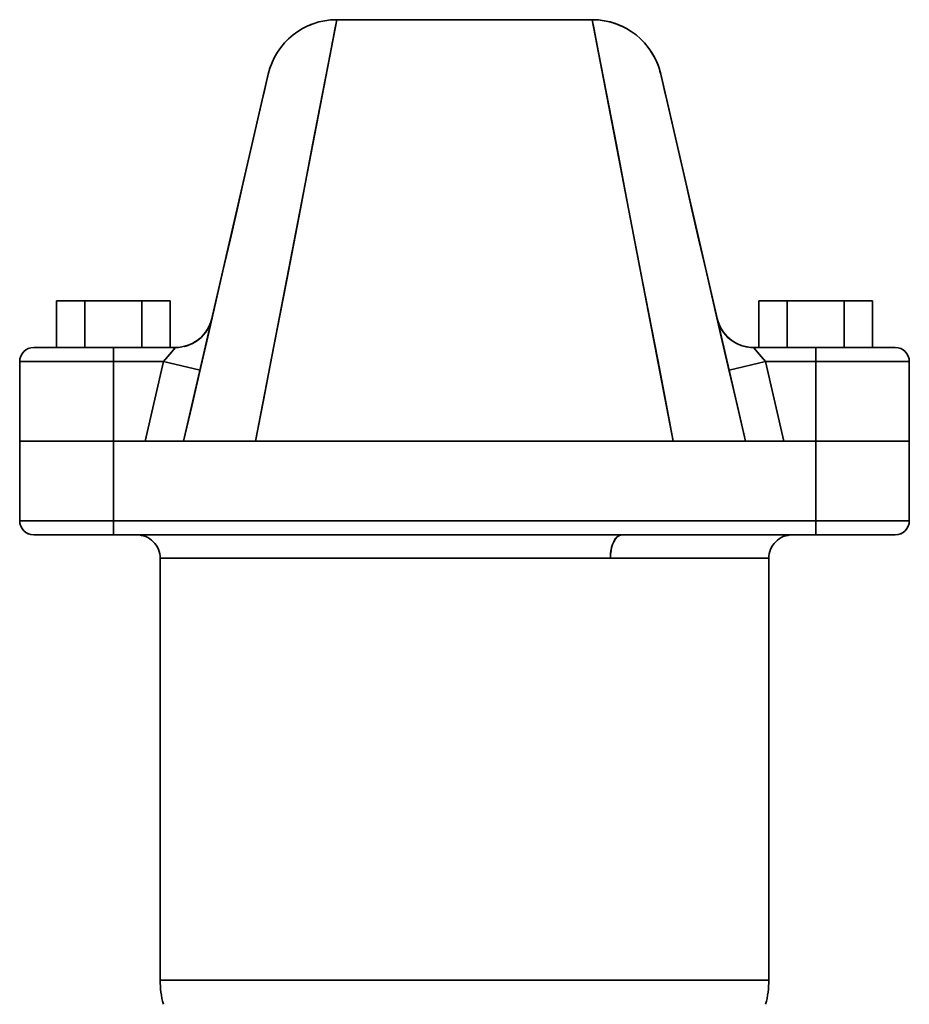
# Model space of a CAD drawing. Header units: inches. Extents: x 4039 to 5286, y 462 to 1855.
# Tile 19 of 26: x 4545 to 4735, y 1632 to 1842. Entities that reach past the tile are written whole.
import ezdxf

# ---------------------------------------------------------------- set-up
doc = ezdxf.new("R2010")
doc.units = ezdxf.units.IN
doc.header["$MEASUREMENT"] = 0

msp = doc.modelspace()

# ---------------------------------------------------------------- linework, layer by layer
at = {"color": 7, "lineweight": 35}
for p, q in [((4595.36, 1752.06), (4612.68, 1842.06)), ((4667.26, 1842.06), (4612.68, 1842.06)), ((4667.26, 1842.06), (4612.68, 1842.06)), ((4667.26, 1842.06), (4684.57, 1752.06)), ((4598.06, 1830.43), (4579.97, 1752.06)), ((4693.92, 1778.26), (4681.88, 1830.43)), ((4699.97, 1752.06), (4681.88, 1830.43)), ((4544.97, 1769.06), (4564.97, 1769.06)), ((4564.97, 1769.06), (4544.97, 1769.06)), ((4714.97, 1769.06), (4734.97, 1769.06)), ((4734.97, 1769.06), (4714.97, 1769.06)), ((4544.97, 1752.06), (4564.97, 1752.06)), ((4564.97, 1752.06), (4544.97, 1752.06)), ((4699.97, 1752.06), (4579.97, 1752.06)), ((4579.97, 1752.06), (4699.97, 1752.06)), ((4588.18, 1752.06), (4691.76, 1752.06)), ((4595.36, 1752.06), (4684.57, 1752.06)), ((4684.57, 1752.06), (4595.36, 1752.06)), ((4714.97, 1752.06), (4734.97, 1752.06)), ((4734.97, 1752.06), (4714.97, 1752.06)), ((4544.97, 1735.06), (4564.97, 1735.06)), ((4544.97, 1735.06), (4564.97, 1735.06)), ((4564.97, 1735.06), (4714.97, 1735.06)), ((4714.97, 1735.06), (4564.97, 1735.06)), ((4714.97, 1735.06), (4734.97, 1735.06)), ((4734.97, 1735.06), (4714.97, 1735.06)), ((4714.97, 1732.06), (4564.97, 1732.06)), ((4564.97, 1732.06), (4714.97, 1732.06)), ((4673.53, 1732.06), (4569.97, 1732.06)), ((4709.97, 1732.06), (4673.53, 1732.06)), ((4574.97, 1727.06), (4574.97, 1637.01)), ((4574.97, 1727.06), (4671.13, 1727.06)), ((4574.97, 1727.06), (4574.97, 1637.01)), ((4671.13, 1727.06), (4574.97, 1727.06)), ((4671.13, 1727.06), (4704.97, 1727.06)), ((4704.97, 1727.06), (4671.13, 1727.06)), ((4704.97, 1637.01), (4704.97, 1727.06)), ((4704.97, 1727.06), (4704.97, 1637.01)), ((4574.97, 1637.01), (4704.97, 1637.01)), ((4704.97, 1637.01), (4574.97, 1637.01))]:
    msp.add_line(p, q, dxfattribs=at)
at = {"color": 7, "lineweight": 35, "ltscale": 0.044953}
for p, q in [((4612.68, 1842.06), (4612.34, 1840.29)), ((4667.6, 1840.29), (4667.26, 1842.06))]:
    msp.add_line(p, q, dxfattribs=at)
at = {"color": 7, "lineweight": 35, "ltscale": 0.000188}
msp.add_line((4612.68, 1842.06), (4612.67, 1842.06), dxfattribs=at)
at = {"color": 7, "lineweight": 35, "ltscale": 0.000177}
msp.add_line((4667.27, 1842.06), (4667.26, 1842.06), dxfattribs=at)
at = {"color": 7, "lineweight": 35, "ltscale": 0.000185}
msp.add_line((4667.27, 1842.06), (4667.26, 1842.06), dxfattribs=at)
at = {"color": 7, "lineweight": 35, "ltscale": 0.132806}
for p, q in [((4612.34, 1840.29), (4611.34, 1835.07)), ((4668.6, 1835.07), (4667.6, 1840.29))]:
    msp.add_line(p, q, dxfattribs=at)
at = {"color": 7, "lineweight": 35, "ltscale": 0.001856}
msp.add_line((4676.64, 1838.76), (4676.58, 1838.81), dxfattribs=at)
at = {"color": 7, "lineweight": 35, "ltscale": 0.001931}
msp.add_line((4676.64, 1838.76), (4676.58, 1838.81), dxfattribs=at)
at = {"color": 7, "lineweight": 35, "ltscale": 0.214706}
msp.add_line((4611.34, 1835.07), (4609.71, 1826.64), dxfattribs=at)
at = {"color": 7, "lineweight": 35, "ltscale": 0.214709}
msp.add_line((4670.23, 1826.64), (4668.6, 1835.07), dxfattribs=at)
at = {"color": 7, "lineweight": 35, "ltscale": 0.029942}
for p, q in [((4597.97, 1830.04), (4597.7, 1828.87)), ((4682.23, 1828.87), (4681.97, 1830.04))]:
    msp.add_line(p, q, dxfattribs=at)
at = {"color": 7, "lineweight": 35, "ltscale": 0.010019}
for p, q in [((4598.06, 1830.43), (4597.97, 1830.04)), ((4681.97, 1830.04), (4681.88, 1830.43))]:
    msp.add_line(p, q, dxfattribs=at)
at = {"color": 7, "lineweight": 35, "ltscale": 0.068463}
for p, q in [((4597.26, 1826.94), (4596.64, 1824.28)), ((4683.3, 1824.28), (4682.68, 1826.94))]:
    msp.add_line(p, q, dxfattribs=at)
at = {"color": 7, "lineweight": 35, "ltscale": 0.049505}
for p, q in [((4597.7, 1828.87), (4597.26, 1826.94)), ((4682.68, 1826.94), (4682.23, 1828.87))]:
    msp.add_line(p, q, dxfattribs=at)
at = {"color": 7, "lineweight": 35, "ltscale": 0.287284}
msp.add_line((4609.71, 1826.64), (4607.54, 1815.36), dxfattribs=at)
at = {"color": 7, "lineweight": 35, "ltscale": 0.287281}
msp.add_line((4672.4, 1815.36), (4670.23, 1826.64), dxfattribs=at)
at = {"color": 7, "lineweight": 35, "ltscale": 0.08661}
for p, q in [((4596.64, 1824.28), (4595.86, 1820.9)), ((4684.08, 1820.9), (4683.3, 1824.28))]:
    msp.add_line(p, q, dxfattribs=at)
at = {"color": 7, "lineweight": 35, "ltscale": 0.103749}
msp.add_line((4595.86, 1820.9), (4594.93, 1816.86), dxfattribs=at)
at = {"color": 7, "lineweight": 35, "ltscale": 0.103752}
msp.add_line((4685.01, 1816.86), (4684.08, 1820.9), dxfattribs=at)
at = {"color": 7, "lineweight": 35, "ltscale": 0.119709}
msp.add_line((4594.93, 1816.86), (4593.85, 1812.19), dxfattribs=at)
at = {"color": 7, "lineweight": 35, "ltscale": 0.119706}
msp.add_line((4686.09, 1812.19), (4685.01, 1816.86), dxfattribs=at)
at = {"color": 7, "lineweight": 35, "ltscale": 0.347906}
msp.add_line((4607.54, 1815.36), (4604.91, 1801.69), dxfattribs=at)
at = {"color": 7, "lineweight": 35, "ltscale": 0.34791}
msp.add_line((4675.03, 1801.69), (4672.4, 1815.36), dxfattribs=at)
at = {"color": 7, "lineweight": 35, "ltscale": 0.134333}
msp.add_line((4593.85, 1812.19), (4592.64, 1806.96), dxfattribs=at)
at = {"color": 7, "lineweight": 35, "ltscale": 0.134336}
msp.add_line((4687.3, 1806.96), (4686.09, 1812.19), dxfattribs=at)
at = {"color": 7, "lineweight": 35, "ltscale": 0.1475}
for p, q in [((4592.64, 1806.96), (4591.32, 1801.21)), ((4688.62, 1801.21), (4687.3, 1806.96))]:
    msp.add_line(p, q, dxfattribs=at)
at = {"color": 7, "lineweight": 35, "ltscale": 0.39469}
msp.add_line((4604.91, 1801.69), (4601.93, 1786.19), dxfattribs=at)
at = {"color": 7, "lineweight": 35, "ltscale": 0.394687}
msp.add_line((4678.01, 1786.19), (4675.03, 1801.69), dxfattribs=at)
at = {"color": 7, "lineweight": 35, "ltscale": 0.159092}
for p, q in [((4591.32, 1801.21), (4589.89, 1795.01)), ((4690.05, 1795.01), (4688.62, 1801.21))]:
    msp.add_line(p, q, dxfattribs=at)
at = {"color": 7, "lineweight": 35, "ltscale": 0.169036}
for p, q in [((4589.89, 1795.01), (4588.36, 1788.42)), ((4691.57, 1788.42), (4690.05, 1795.01))]:
    msp.add_line(p, q, dxfattribs=at)
at = {"color": 7, "lineweight": 35, "ltscale": 0.17727}
for p, q in [((4588.36, 1788.42), (4586.77, 1781.51)), ((4693.17, 1781.51), (4691.57, 1788.42))]:
    msp.add_line(p, q, dxfattribs=at)
at = {"color": 7, "lineweight": 35, "ltscale": 0.426442}
msp.add_line((4601.93, 1786.19), (4598.71, 1769.44), dxfattribs=at)
at = {"color": 7, "lineweight": 35, "ltscale": 0.426445}
msp.add_line((4681.23, 1769.44), (4678.01, 1786.19), dxfattribs=at)
at = {"color": 7, "lineweight": 35, "ltscale": 0.151553}
for p, q in [((4552.85, 1782.06), (4558.91, 1782.06)), ((4558.91, 1782.06), (4552.85, 1782.06)), ((4571.03, 1782.06), (4577.09, 1782.06)), ((4577.09, 1782.06), (4571.03, 1782.06)), ((4702.85, 1782.06), (4708.91, 1782.06)), ((4708.91, 1782.06), (4702.85, 1782.06)), ((4721.03, 1782.06), (4727.09, 1782.06)), ((4727.09, 1782.06), (4721.03, 1782.06)), ((4721.03, 1772.06), (4727.09, 1772.06)), ((4721.03, 1772.06), (4727.09, 1772.06))]:
    msp.add_line(p, q, dxfattribs=at)
at = {"color": 7, "lineweight": 35, "ltscale": 0.25}
for p, q in [((4552.85, 1782.06), (4552.85, 1772.06)), ((4552.85, 1772.06), (4552.85, 1782.06)), ((4558.91, 1772.06), (4558.91, 1782.06)), ((4558.91, 1782.06), (4558.91, 1772.06)), ((4571.03, 1772.06), (4571.03, 1782.06)), ((4571.03, 1782.06), (4571.03, 1772.06)), ((4577.09, 1772.06), (4577.09, 1782.06)), ((4577.09, 1782.06), (4577.09, 1772.06)), ((4577.09, 1772.06), (4577.09, 1782.06)), ((4577.09, 1782.06), (4577.09, 1772.06)), ((4702.85, 1782.06), (4702.85, 1772.06)), ((4702.85, 1772.06), (4702.85, 1782.06)), ((4708.91, 1772.06), (4708.91, 1782.06)), ((4708.91, 1782.06), (4708.91, 1772.06)), ((4721.03, 1772.06), (4721.03, 1782.06)), ((4721.03, 1782.06), (4721.03, 1772.06)), ((4727.09, 1772.06), (4727.09, 1782.06)), ((4727.09, 1782.06), (4727.09, 1772.06)), ((4727.09, 1772.06), (4727.09, 1782.06)), ((4727.09, 1782.06), (4727.09, 1772.06))]:
    msp.add_line(p, q, dxfattribs=at)
at = {"color": 7, "lineweight": 35, "ltscale": 0.30311}
for p, q in [((4558.91, 1782.06), (4571.03, 1782.06)), ((4571.03, 1782.06), (4558.91, 1782.06)), ((4708.91, 1782.06), (4721.03, 1782.06)), ((4721.03, 1782.06), (4708.91, 1782.06))]:
    msp.add_line(p, q, dxfattribs=at)
at = {"color": 7, "lineweight": 35, "ltscale": 0.183741}
msp.add_line((4586.77, 1781.51), (4585.12, 1774.35), dxfattribs=at)
at = {"color": 7, "lineweight": 35, "ltscale": 0.183737}
msp.add_line((4694.82, 1774.35), (4693.17, 1781.51), dxfattribs=at)
at = {"color": 7, "lineweight": 35, "ltscale": 0.002453}
msp.add_line((4586.02, 1778.26), (4586, 1778.16), dxfattribs=at)
at = {"color": 7, "lineweight": 35, "ltscale": 0.282231}
msp.add_line((4696.46, 1767.26), (4693.92, 1778.26), dxfattribs=at)
at = {"color": 7, "lineweight": 35, "ltscale": 0.188407}
for p, q in [((4585.12, 1774.35), (4583.42, 1767)), ((4696.52, 1767), (4694.82, 1774.35))]:
    msp.add_line(p, q, dxfattribs=at)
at = {"color": 7, "lineweight": 35, "ltscale": 0.057425}
msp.add_line((4550.27, 1772.06), (4547.97, 1772.06), dxfattribs=at)
at = {"color": 7, "lineweight": 35, "ltscale": 0.007179}
msp.add_line((4547.97, 1772.06), (4548.26, 1772.06), dxfattribs=at)
at = {"color": 7, "lineweight": 35, "ltscale": 0.017659}
msp.add_line((4548.26, 1772.06), (4548.96, 1772.06), dxfattribs=at)
at = {"color": 7, "lineweight": 35, "ltscale": 0.022906}
msp.add_line((4548.96, 1772.06), (4549.88, 1772.06), dxfattribs=at)
at = {"color": 7, "lineweight": 35, "ltscale": 0.023869}
msp.add_line((4549.88, 1772.06), (4550.83, 1772.06), dxfattribs=at)
at = {"color": 7, "lineweight": 35, "ltscale": 0.020963}
msp.add_line((4551.1, 1772.06), (4550.27, 1772.06), dxfattribs=at)
at = {"color": 7, "lineweight": 35, "ltscale": 0.052866}
msp.add_line((4550.83, 1772.06), (4552.95, 1772.06), dxfattribs=at)
at = {"color": 7, "lineweight": 35, "ltscale": 0.014325}
msp.add_line((4551.68, 1772.06), (4551.1, 1772.06), dxfattribs=at)
at = {"color": 7, "lineweight": 35, "ltscale": 0.332288}
msp.add_line((4564.97, 1772.06), (4551.68, 1772.06), dxfattribs=at)
at = {"color": 7, "lineweight": 35, "ltscale": 0.064485}
msp.add_line((4552.95, 1772.06), (4555.53, 1772.06), dxfattribs=at)
at = {"color": 7, "lineweight": 35, "ltscale": 0.040388}
for p, q in [((4555.53, 1772.06), (4557.14, 1772.06)), ((4722.8, 1772.06), (4724.41, 1772.06))]:
    msp.add_line(p, q, dxfattribs=at)
at = {"color": 7, "lineweight": 35, "ltscale": 0.052538}
msp.add_line((4557.14, 1772.06), (4559.25, 1772.06), dxfattribs=at)
at = {"color": 7, "lineweight": 35, "ltscale": 0.065359}
msp.add_line((4559.25, 1772.06), (4561.86, 1772.06), dxfattribs=at)
at = {"color": 7, "lineweight": 35, "ltscale": 0.07775}
msp.add_line((4561.86, 1772.06), (4564.97, 1772.06), dxfattribs=at)
at = {"color": 7, "lineweight": 35, "ltscale": 0.075}
for p, q in [((4564.97, 1769.06), (4564.97, 1772.06)), ((4564.97, 1772.06), (4564.97, 1769.06)), ((4714.97, 1772.06), (4714.97, 1769.06)), ((4714.97, 1769.06), (4714.97, 1772.06)), ((4564.97, 1735.06), (4564.97, 1732.06)), ((4714.97, 1732.06), (4714.97, 1735.06)), ((4714.97, 1735.06), (4714.97, 1732.06))]:
    msp.add_line(p, q, dxfattribs=at)
at = {"color": 7, "lineweight": 35, "ltscale": 0.331346}
for p, q in [((4564.97, 1772.06), (4578.22, 1772.06)), ((4564.97, 1772.06), (4578.22, 1772.06)), ((4714.97, 1772.06), (4701.72, 1772.06)), ((4701.72, 1772.06), (4714.97, 1772.06))]:
    msp.add_line(p, q, dxfattribs=at)
at = {"color": 7, "lineweight": 35, "ltscale": 0.098269}
msp.add_line((4575.68, 1769.06), (4578.22, 1772.06), dxfattribs=at)
at = {"color": 7, "lineweight": 35, "ltscale": 0.018114}
for p, q in [((4576.17, 1769.63), (4576.64, 1770.18)), ((4703.3, 1770.18), (4703.77, 1769.63))]:
    msp.add_line(p, q, dxfattribs=at)
at = {"color": 7, "lineweight": 35, "ltscale": 0.03181}
for p, q in [((4576.64, 1770.18), (4577.46, 1771.15)), ((4702.48, 1771.15), (4703.3, 1770.18))]:
    msp.add_line(p, q, dxfattribs=at)
at = {"color": 7, "lineweight": 35, "ltscale": 0.021791}
for p, q in [((4577.46, 1771.15), (4578.02, 1771.82)), ((4701.92, 1771.82), (4702.48, 1771.15))]:
    msp.add_line(p, q, dxfattribs=at)
at = {"color": 7, "lineweight": 35, "ltscale": 0.007808}
for p, q in [((4578.02, 1771.82), (4578.22, 1772.06)), ((4701.72, 1772.06), (4701.92, 1771.82))]:
    msp.add_line(p, q, dxfattribs=at)
at = {"color": 7, "lineweight": 35, "ltscale": 0.098264}
msp.add_line((4701.72, 1772.06), (4704.26, 1769.06), dxfattribs=at)
at = {"color": 7, "lineweight": 35, "ltscale": 0.1875}
msp.add_line((4722.47, 1772.06), (4714.97, 1772.06), dxfattribs=at)
at = {"color": 7, "lineweight": 35, "ltscale": 0.213339}
msp.add_line((4723.5, 1772.06), (4714.97, 1772.06), dxfattribs=at)
at = {"color": 7, "lineweight": 35, "ltscale": 0.077783}
msp.add_line((4714.97, 1772.06), (4718.08, 1772.06), dxfattribs=at)
at = {"color": 7, "lineweight": 35, "ltscale": 0.151555}
msp.add_line((4714.97, 1772.06), (4721.03, 1772.06), dxfattribs=at)
msp.add_line((4714.97, 1772.06), (4721.03, 1772.06), dxfattribs=at)
at = {"color": 7, "lineweight": 35, "ltscale": 0.065381}
msp.add_line((4718.08, 1772.06), (4720.7, 1772.06), dxfattribs=at)
at = {"color": 7, "lineweight": 35, "ltscale": 0.052548}
msp.add_line((4720.7, 1772.06), (4722.8, 1772.06), dxfattribs=at)
at = {"color": 7, "lineweight": 35, "ltscale": 0.032599}
msp.add_line((4724.81, 1772.06), (4723.5, 1772.06), dxfattribs=at)
at = {"color": 7, "lineweight": 35, "ltscale": 0.06442}
msp.add_line((4724.41, 1772.06), (4726.99, 1772.06), dxfattribs=at)
at = {"color": 7, "lineweight": 35, "ltscale": 0.019041}
msp.add_line((4725.57, 1772.06), (4724.81, 1772.06), dxfattribs=at)
at = {"color": 7, "lineweight": 35, "ltscale": 0.16002}
msp.add_line((4731.97, 1772.06), (4725.57, 1772.06), dxfattribs=at)
at = {"color": 7, "lineweight": 35, "ltscale": 0.052908}
msp.add_line((4726.99, 1772.06), (4729.11, 1772.06), dxfattribs=at)
at = {"color": 7, "lineweight": 35, "ltscale": 0.02386}
msp.add_line((4729.11, 1772.06), (4730.06, 1772.06), dxfattribs=at)
at = {"color": 7, "lineweight": 35, "ltscale": 0.022893}
msp.add_line((4730.06, 1772.06), (4730.98, 1772.06), dxfattribs=at)
at = {"color": 7, "lineweight": 35, "ltscale": 0.017647}
msp.add_line((4730.98, 1772.06), (4731.68, 1772.06), dxfattribs=at)
at = {"color": 7, "lineweight": 35, "ltscale": 0.007172}
msp.add_line((4731.68, 1772.06), (4731.97, 1772.06), dxfattribs=at)
at = {"color": 7, "lineweight": 35, "ltscale": 0.425}
for p, q in [((4544.97, 1769.06), (4544.97, 1752.06)), ((4544.97, 1752.06), (4544.97, 1769.06)), ((4564.97, 1752.06), (4564.97, 1769.06)), ((4564.97, 1769.06), (4564.97, 1752.06)), ((4714.97, 1752.06), (4714.97, 1769.06)), ((4714.97, 1752.06), (4714.97, 1769.06)), ((4734.97, 1752.06), (4734.97, 1769.06)), ((4734.97, 1769.06), (4734.97, 1752.06)), ((4734.97, 1752.06), (4734.97, 1769.06)), ((4544.97, 1735.06), (4544.97, 1752.06)), ((4544.97, 1752.06), (4544.97, 1735.06)), ((4564.97, 1735.06), (4564.97, 1752.06)), ((4564.97, 1752.06), (4564.97, 1735.06)), ((4714.97, 1735.06), (4714.97, 1752.06)), ((4714.97, 1735.06), (4714.97, 1752.06)), ((4734.97, 1735.06), (4734.97, 1752.06)), ((4734.97, 1752.06), (4734.97, 1735.06)), ((4734.97, 1735.06), (4734.97, 1752.06)), ((4564.97, 1732.06), (4547.97, 1732.06))]:
    msp.add_line(p, q, dxfattribs=at)
at = {"color": 7, "lineweight": 35, "ltscale": 0.267857}
for p, q in [((4564.97, 1769.06), (4575.68, 1769.06)), ((4575.68, 1769.06), (4564.97, 1769.06)), ((4704.26, 1769.06), (4714.97, 1769.06)), ((4714.97, 1769.06), (4704.26, 1769.06))]:
    msp.add_line(p, q, dxfattribs=at)
at = {"color": 7, "lineweight": 35, "ltscale": 0.436179}
for p, q in [((4571.76, 1752.06), (4575.68, 1769.06)), ((4571.76, 1752.06), (4575.68, 1769.06)), ((4704.26, 1769.06), (4708.18, 1752.06)), ((4704.26, 1769.06), (4708.18, 1752.06))]:
    msp.add_line(p, q, dxfattribs=at)
at = {"color": 7, "lineweight": 35, "ltscale": 0.01874}
for p, q in [((4575.68, 1769.06), (4576.17, 1769.63)), ((4703.77, 1769.63), (4704.26, 1769.06))]:
    msp.add_line(p, q, dxfattribs=at)
at = {"color": 7, "lineweight": 35, "ltscale": 0.199991}
msp.add_line((4583.48, 1767.26), (4575.68, 1769.06), dxfattribs=at)
at = {"color": 7, "lineweight": 35, "ltscale": 0.2}
for p, q in [((4575.68, 1769.06), (4583.48, 1767.26)), ((4704.26, 1769.06), (4696.46, 1767.26)), ((4696.46, 1767.26), (4704.26, 1769.06))]:
    msp.add_line(p, q, dxfattribs=at)
at = {"color": 7, "lineweight": 35, "ltscale": 0.220232}
for p, q in [((4598.71, 1769.44), (4597.04, 1760.79)), ((4682.9, 1760.79), (4681.23, 1769.44))]:
    msp.add_line(p, q, dxfattribs=at)
at = {"color": 7, "lineweight": 35, "ltscale": 0.191254}
for p, q in [((4583.42, 1767), (4581.7, 1759.55)), ((4698.24, 1759.55), (4696.52, 1767))]:
    msp.add_line(p, q, dxfattribs=at)
at = {"color": 7, "lineweight": 35, "ltscale": 0.390007}
msp.add_line((4696.46, 1767.26), (4699.97, 1752.06), dxfattribs=at)
at = {"color": 7, "lineweight": 35, "ltscale": 0.222243}
msp.add_line((4597.04, 1760.79), (4595.36, 1752.06), dxfattribs=at)
at = {"color": 7, "lineweight": 35, "ltscale": 0.222239}
msp.add_line((4684.57, 1752.06), (4682.9, 1760.79), dxfattribs=at)
at = {"color": 7, "lineweight": 35, "ltscale": 0.192266}
for p, q in [((4581.7, 1759.55), (4579.97, 1752.06)), ((4699.97, 1752.06), (4698.24, 1759.55))]:
    msp.add_line(p, q, dxfattribs=at)
at = {"color": 7, "lineweight": 35, "ltscale": 0.002408}
for p, q in [((4545.07, 1752.06), (4544.97, 1752.06)), ((4734.97, 1752.06), (4734.87, 1752.06))]:
    msp.add_line(p, q, dxfattribs=at)
at = {"color": 7, "lineweight": 35, "ltscale": 0.009607}
for p, q in [((4544.97, 1752.06), (4545.35, 1752.06)), ((4734.59, 1752.06), (4734.97, 1752.06))]:
    msp.add_line(p, q, dxfattribs=at)
at = {"color": 7, "lineweight": 35, "ltscale": 0.007199}
for p, q in [((4545.35, 1752.06), (4545.07, 1752.06)), ((4734.87, 1752.06), (4734.59, 1752.06))]:
    msp.add_line(p, q, dxfattribs=at)
at = {"color": 7, "lineweight": 35, "ltscale": 0.011923}
for p, q in [((4545.83, 1752.06), (4545.35, 1752.06)), ((4734.59, 1752.06), (4734.11, 1752.06))]:
    msp.add_line(p, q, dxfattribs=at)
at = {"color": 7, "lineweight": 35, "ltscale": 0.028453}
for p, q in [((4545.35, 1752.06), (4546.49, 1752.06)), ((4733.45, 1752.06), (4734.59, 1752.06))]:
    msp.add_line(p, q, dxfattribs=at)
at = {"color": 7, "lineweight": 35, "ltscale": 0.01653}
for p, q in [((4546.49, 1752.06), (4545.83, 1752.06)), ((4734.11, 1752.06), (4733.45, 1752.06))]:
    msp.add_line(p, q, dxfattribs=at)
at = {"color": 7, "lineweight": 35, "ltscale": 0.020979}
for p, q in [((4547.33, 1752.06), (4546.49, 1752.06)), ((4733.45, 1752.06), (4732.61, 1752.06))]:
    msp.add_line(p, q, dxfattribs=at)
at = {"color": 7, "lineweight": 35, "ltscale": 0.046205}
for p, q in [((4546.49, 1752.06), (4548.34, 1752.06)), ((4731.6, 1752.06), (4733.45, 1752.06))]:
    msp.add_line(p, q, dxfattribs=at)
at = {"color": 7, "lineweight": 35, "ltscale": 0.025226}
for p, q in [((4548.34, 1752.06), (4547.33, 1752.06)), ((4732.61, 1752.06), (4731.6, 1752.06))]:
    msp.add_line(p, q, dxfattribs=at)
at = {"color": 7, "lineweight": 35, "ltscale": 0.02923}
for p, q in [((4549.51, 1752.06), (4548.34, 1752.06)), ((4731.6, 1752.06), (4730.43, 1752.06))]:
    msp.add_line(p, q, dxfattribs=at)
at = {"color": 7, "lineweight": 35, "ltscale": 0.062181}
for p, q in [((4548.34, 1752.06), (4550.83, 1752.06)), ((4729.11, 1752.06), (4731.6, 1752.06))]:
    msp.add_line(p, q, dxfattribs=at)
at = {"color": 7, "lineweight": 35, "ltscale": 0.032951}
for p, q in [((4550.83, 1752.06), (4549.51, 1752.06)), ((4730.43, 1752.06), (4729.11, 1752.06))]:
    msp.add_line(p, q, dxfattribs=at)
at = {"color": 7, "lineweight": 35, "ltscale": 0.036357}
for p, q in [((4552.28, 1752.06), (4550.83, 1752.06)), ((4729.11, 1752.06), (4727.66, 1752.06))]:
    msp.add_line(p, q, dxfattribs=at)
at = {"color": 7, "lineweight": 35, "ltscale": 0.075769}
for p, q in [((4550.83, 1752.06), (4553.86, 1752.06)), ((4726.08, 1752.06), (4729.11, 1752.06))]:
    msp.add_line(p, q, dxfattribs=at)
at = {"color": 7, "lineweight": 35, "ltscale": 0.039412}
for p, q in [((4553.86, 1752.06), (4552.28, 1752.06)), ((4727.66, 1752.06), (4726.08, 1752.06))]:
    msp.add_line(p, q, dxfattribs=at)
at = {"color": 7, "lineweight": 35, "ltscale": 0.042087}
for p, q in [((4555.54, 1752.06), (4553.86, 1752.06)), ((4726.08, 1752.06), (4724.4, 1752.06))]:
    msp.add_line(p, q, dxfattribs=at)
at = {"color": 7, "lineweight": 35, "ltscale": 0.086443}
for p, q in [((4553.86, 1752.06), (4557.32, 1752.06)), ((4722.62, 1752.06), (4726.08, 1752.06))]:
    msp.add_line(p, q, dxfattribs=at)
at = {"color": 7, "lineweight": 35, "ltscale": 0.044356}
for p, q in [((4557.32, 1752.06), (4555.54, 1752.06)), ((4724.4, 1752.06), (4722.62, 1752.06))]:
    msp.add_line(p, q, dxfattribs=at)
at = {"color": 7, "lineweight": 35, "ltscale": 0.046199}
for p, q in [((4559.16, 1752.06), (4557.32, 1752.06)), ((4722.62, 1752.06), (4720.78, 1752.06))]:
    msp.add_line(p, q, dxfattribs=at)
at = {"color": 7, "lineweight": 35, "ltscale": 0.093797}
for p, q in [((4557.32, 1752.06), (4561.07, 1752.06)), ((4718.87, 1752.06), (4722.62, 1752.06))]:
    msp.add_line(p, q, dxfattribs=at)
at = {"color": 7, "lineweight": 35, "ltscale": 0.047598}
for p, q in [((4561.07, 1752.06), (4559.16, 1752.06)), ((4720.78, 1752.06), (4718.87, 1752.06))]:
    msp.add_line(p, q, dxfattribs=at)
at = {"color": 7, "lineweight": 35, "ltscale": 0.048537}
for p, q in [((4563.01, 1752.06), (4561.07, 1752.06)), ((4718.87, 1752.06), (4716.93, 1752.06))]:
    msp.add_line(p, q, dxfattribs=at)
at = {"color": 7, "lineweight": 35, "ltscale": 0.097545}
for p, q in [((4561.07, 1752.06), (4564.97, 1752.06)), ((4714.97, 1752.06), (4718.87, 1752.06))]:
    msp.add_line(p, q, dxfattribs=at)
at = {"color": 7, "lineweight": 35, "ltscale": 0.049008}
for p, q in [((4564.97, 1752.06), (4563.01, 1752.06)), ((4716.93, 1752.06), (4714.97, 1752.06))]:
    msp.add_line(p, q, dxfattribs=at)
at = {"color": 7, "lineweight": 35, "ltscale": 0.169739}
for p, q in [((4564.97, 1752.06), (4571.76, 1752.06)), ((4571.76, 1752.06), (4564.97, 1752.06)), ((4708.18, 1752.06), (4714.97, 1752.06)), ((4714.97, 1752.06), (4708.18, 1752.06))]:
    msp.add_line(p, q, dxfattribs=at)
at = {"color": 7, "lineweight": 35, "ltscale": 0.371098}
for p, q in [((4579.81, 1752.06), (4564.97, 1752.06)), ((4564.97, 1752.06), (4579.81, 1752.06)), ((4714.97, 1752.06), (4700.13, 1752.06)), ((4700.13, 1752.06), (4714.97, 1752.06))]:
    msp.add_line(p, q, dxfattribs=at)
at = {"color": 7, "lineweight": 35, "ltscale": 0.040045}
for p, q in [((4573.36, 1752.06), (4571.76, 1752.06)), ((4573.36, 1752.06), (4571.76, 1752.06)), ((4708.18, 1752.06), (4706.58, 1752.06)), ((4708.18, 1752.06), (4706.58, 1752.06))]:
    msp.add_line(p, q, dxfattribs=at)
at = {"color": 7, "lineweight": 35, "ltscale": 0.038506}
for p, q in [((4574.9, 1752.06), (4573.36, 1752.06)), ((4574.9, 1752.06), (4573.36, 1752.06)), ((4706.58, 1752.06), (4705.04, 1752.06)), ((4706.58, 1752.06), (4705.04, 1752.06))]:
    msp.add_line(p, q, dxfattribs=at)
at = {"color": 7, "lineweight": 35, "ltscale": 0.035486}
for p, q in [((4576.32, 1752.06), (4574.9, 1752.06)), ((4576.32, 1752.06), (4574.9, 1752.06)), ((4705.04, 1752.06), (4703.62, 1752.06)), ((4705.04, 1752.06), (4703.62, 1752.06))]:
    msp.add_line(p, q, dxfattribs=at)
at = {"color": 7, "lineweight": 35, "ltscale": 0.031105}
for p, q in [((4577.56, 1752.06), (4576.32, 1752.06)), ((4577.56, 1752.06), (4576.32, 1752.06)), ((4703.62, 1752.06), (4702.37, 1752.06)), ((4703.62, 1752.06), (4702.37, 1752.06))]:
    msp.add_line(p, q, dxfattribs=at)
at = {"color": 7, "lineweight": 35, "ltscale": 0.025526}
for p, q in [((4578.59, 1752.06), (4577.56, 1752.06)), ((4578.59, 1752.06), (4577.56, 1752.06)), ((4702.37, 1752.06), (4701.35, 1752.06)), ((4702.37, 1752.06), (4701.35, 1752.06))]:
    msp.add_line(p, q, dxfattribs=at)
at = {"color": 7, "lineweight": 35, "ltscale": 0.018968}
for p, q in [((4579.34, 1752.06), (4578.59, 1752.06)), ((4579.34, 1752.06), (4578.59, 1752.06)), ((4701.35, 1752.06), (4700.59, 1752.06)), ((4701.35, 1752.06), (4700.59, 1752.06))]:
    msp.add_line(p, q, dxfattribs=at)
at = {"color": 7, "lineweight": 35, "ltscale": 0.015625}
for p, q in [((4579.97, 1752.06), (4579.34, 1752.06)), ((4700.59, 1752.06), (4699.97, 1752.06))]:
    msp.add_line(p, q, dxfattribs=at)
at = {"color": 7, "lineweight": 35, "ltscale": 0.011681}
for p, q in [((4579.81, 1752.06), (4579.34, 1752.06)), ((4700.59, 1752.06), (4700.13, 1752.06))]:
    msp.add_line(p, q, dxfattribs=at)
at = {"color": 7, "lineweight": 35, "ltscale": 0.003944}
for p, q in [((4579.97, 1752.06), (4579.81, 1752.06)), ((4700.13, 1752.06), (4699.97, 1752.06))]:
    msp.add_line(p, q, dxfattribs=at)
at = {"color": 7, "lineweight": 35, "ltscale": 0.007678}
msp.add_line((4579.97, 1752.06), (4580.28, 1752.06), dxfattribs=at)
at = {"color": 7, "lineweight": 35, "ltscale": 0.001927}
msp.add_line((4580.05, 1752.06), (4579.97, 1752.06), dxfattribs=at)
at = {"color": 7, "lineweight": 35, "ltscale": 0.005751}
msp.add_line((4580.28, 1752.06), (4580.05, 1752.06), dxfattribs=at)
at = {"color": 7, "lineweight": 35, "ltscale": 0.022415}
msp.add_line((4580.28, 1752.06), (4581.17, 1752.06), dxfattribs=at)
at = {"color": 7, "lineweight": 35, "ltscale": 0.00946}
msp.add_line((4580.66, 1752.06), (4580.28, 1752.06), dxfattribs=at)
at = {"color": 7, "lineweight": 35, "ltscale": 0.012955}
msp.add_line((4581.17, 1752.06), (4580.66, 1752.06), dxfattribs=at)
at = {"color": 7, "lineweight": 35, "ltscale": 0.036214}
msp.add_line((4581.17, 1752.06), (4582.62, 1752.06), dxfattribs=at)
at = {"color": 7, "lineweight": 35, "ltscale": 0.016408}
msp.add_line((4581.83, 1752.06), (4581.17, 1752.06), dxfattribs=at)
at = {"color": 7, "lineweight": 35, "ltscale": 0.019806}
msp.add_line((4582.62, 1752.06), (4581.83, 1752.06), dxfattribs=at)
at = {"color": 7, "lineweight": 35, "ltscale": 0.048088}
msp.add_line((4582.62, 1752.06), (4584.55, 1752.06), dxfattribs=at)
at = {"color": 7, "lineweight": 35, "ltscale": 0.022678}
msp.add_line((4583.53, 1752.06), (4582.62, 1752.06), dxfattribs=at)
at = {"color": 7, "lineweight": 35, "ltscale": 0.02541}
msp.add_line((4584.55, 1752.06), (4583.53, 1752.06), dxfattribs=at)
at = {"color": 7, "lineweight": 35, "ltscale": 0.058542}
msp.add_line((4584.55, 1752.06), (4586.89, 1752.06), dxfattribs=at)
at = {"color": 7, "lineweight": 35, "ltscale": 0.028151}
msp.add_line((4585.67, 1752.06), (4584.55, 1752.06), dxfattribs=at)
at = {"color": 7, "lineweight": 35, "ltscale": 0.005046}
msp.add_line((4585.1, 1752.06), (4585.3, 1752.06), dxfattribs=at)
at = {"color": 7, "lineweight": 35, "ltscale": 0.00246}
msp.add_line((4585.1, 1752.06), (4585.2, 1752.06), dxfattribs=at)
at = {"color": 7, "lineweight": 35, "ltscale": 0.003751}
msp.add_line((4585.34, 1752.06), (4585.19, 1752.06), dxfattribs=at)
at = {"color": 7, "lineweight": 35, "ltscale": 0.014941}
msp.add_line((4585.3, 1752.06), (4585.9, 1752.06), dxfattribs=at)
at = {"color": 7, "lineweight": 35, "ltscale": 0.01413}
msp.add_line((4585.9, 1752.06), (4585.34, 1752.06), dxfattribs=at)
at = {"color": 7, "lineweight": 35, "ltscale": 0.012117}
msp.add_line((4586, 1752.06), (4585.52, 1752.06), dxfattribs=at)
at = {"color": 7, "lineweight": 35, "ltscale": 0.030391}
msp.add_line((4586.89, 1752.06), (4585.67, 1752.06), dxfattribs=at)
at = {"color": 7, "lineweight": 35, "ltscale": 0.023985}
msp.add_line((4585.9, 1752.06), (4586.86, 1752.06), dxfattribs=at)
at = {"color": 7, "lineweight": 35, "ltscale": 0.001474}
msp.add_line((4586.06, 1752.06), (4586, 1752.06), dxfattribs=at)
at = {"color": 7, "lineweight": 35, "ltscale": 0.003114}
msp.add_line((4586.11, 1752.06), (4586.24, 1752.06), dxfattribs=at)
at = {"color": 7, "lineweight": 35, "ltscale": 0.004181}
msp.add_line((4586.67, 1752.06), (4586.84, 1752.06), dxfattribs=at)
at = {"color": 7, "lineweight": 35, "ltscale": 0.003543}
msp.add_line((4587, 1752.06), (4586.86, 1752.06), dxfattribs=at)
at = {"color": 7, "lineweight": 35, "ltscale": 0.032217}
msp.add_line((4586.86, 1752.06), (4588.15, 1752.06), dxfattribs=at)
at = {"color": 7, "lineweight": 35, "ltscale": 0.066017}
msp.add_line((4586.89, 1752.06), (4589.53, 1752.06), dxfattribs=at)
at = {"color": 7, "lineweight": 35, "ltscale": 0.032141}
msp.add_line((4588.17, 1752.06), (4586.89, 1752.06), dxfattribs=at)
at = {"color": 7, "lineweight": 35, "ltscale": 0.014439}
for p, q in [((4587.58, 1752.06), (4587, 1752.06)), ((4692.94, 1752.06), (4692.36, 1752.06))]:
    msp.add_line(p, q, dxfattribs=at)
at = {"color": 7, "lineweight": 35, "ltscale": 0.015018}
for p, q in [((4588.18, 1752.06), (4587.58, 1752.06)), ((4692.36, 1752.06), (4691.76, 1752.06))]:
    msp.add_line(p, q, dxfattribs=at)
at = {"color": 7, "lineweight": 35, "ltscale": 0.038863}
msp.add_line((4588.15, 1752.06), (4589.7, 1752.06), dxfattribs=at)
at = {"color": 7, "lineweight": 35, "ltscale": 0.033876}
msp.add_line((4589.53, 1752.06), (4588.17, 1752.06), dxfattribs=at)
at = {"color": 7, "lineweight": 35, "ltscale": 0.071693}
msp.add_line((4589.53, 1752.06), (4592.4, 1752.06), dxfattribs=at)
at = {"color": 7, "lineweight": 35, "ltscale": 0.035478}
msp.add_line((4590.95, 1752.06), (4589.53, 1752.06), dxfattribs=at)
at = {"color": 7, "lineweight": 35, "ltscale": 0.044102}
msp.add_line((4589.7, 1752.06), (4591.47, 1752.06), dxfattribs=at)
at = {"color": 7, "lineweight": 35, "ltscale": 0.036215}
msp.add_line((4592.4, 1752.06), (4590.95, 1752.06), dxfattribs=at)
at = {"color": 7, "lineweight": 35, "ltscale": 0.047765}
msp.add_line((4591.47, 1752.06), (4593.38, 1752.06), dxfattribs=at)
at = {"color": 7, "lineweight": 35, "ltscale": 0.074216}
msp.add_line((4592.4, 1752.06), (4595.36, 1752.06), dxfattribs=at)
at = {"color": 7, "lineweight": 35, "ltscale": 0.03681}
msp.add_line((4593.87, 1752.06), (4592.4, 1752.06), dxfattribs=at)
at = {"color": 7, "lineweight": 35, "ltscale": 0.012073}
msp.add_line((4593.38, 1752.06), (4593.86, 1752.06), dxfattribs=at)
at = {"color": 7, "lineweight": 35, "ltscale": 0.037405}
msp.add_line((4595.36, 1752.06), (4593.87, 1752.06), dxfattribs=at)
at = {"color": 7, "lineweight": 35, "ltscale": 0.325212}
msp.add_line((4671.57, 1752.06), (4684.57, 1752.06), dxfattribs=at)
at = {"color": 7, "lineweight": 35, "ltscale": 0.074544}
msp.add_line((4684.57, 1752.06), (4687.56, 1752.06), dxfattribs=at)
at = {"color": 7, "lineweight": 35, "ltscale": 0.037483}
msp.add_line((4686.07, 1752.06), (4684.57, 1752.06), dxfattribs=at)
at = {"color": 7, "lineweight": 35, "ltscale": 0.037061}
msp.add_line((4687.56, 1752.06), (4686.07, 1752.06), dxfattribs=at)
at = {"color": 7, "lineweight": 35, "ltscale": 0.071677}
msp.add_line((4687.56, 1752.06), (4690.42, 1752.06), dxfattribs=at)
at = {"color": 7, "lineweight": 35, "ltscale": 0.036493}
msp.add_line((4689.02, 1752.06), (4687.56, 1752.06), dxfattribs=at)
at = {"color": 7, "lineweight": 35, "ltscale": 0.035184}
msp.add_line((4690.42, 1752.06), (4689.02, 1752.06), dxfattribs=at)
at = {"color": 7, "lineweight": 35, "ltscale": 0.066167}
msp.add_line((4690.42, 1752.06), (4693.07, 1752.06), dxfattribs=at)
at = {"color": 7, "lineweight": 35, "ltscale": 0.033791}
msp.add_line((4691.78, 1752.06), (4690.42, 1752.06), dxfattribs=at)
at = {"color": 7, "lineweight": 35, "ltscale": 0.032376}
msp.add_line((4693.07, 1752.06), (4691.78, 1752.06), dxfattribs=at)
at = {"color": 7, "lineweight": 35, "ltscale": 0.00504}
msp.add_line((4693.14, 1752.06), (4692.94, 1752.06), dxfattribs=at)
at = {"color": 7, "lineweight": 35, "ltscale": 0.058269}
msp.add_line((4693.07, 1752.06), (4695.4, 1752.06), dxfattribs=at)
at = {"color": 7, "lineweight": 35, "ltscale": 0.030348}
msp.add_line((4694.28, 1752.06), (4693.07, 1752.06), dxfattribs=at)
at = {"color": 7, "lineweight": 35, "ltscale": 0.002826}
msp.add_line((4693.94, 1752.06), (4693.82, 1752.06), dxfattribs=at)
at = {"color": 7, "lineweight": 35, "ltscale": 0.027921}
msp.add_line((4695.4, 1752.06), (4694.28, 1752.06), dxfattribs=at)
at = {"color": 7, "lineweight": 35, "ltscale": 0.003734}
msp.add_line((4694.6, 1752.06), (4694.45, 1752.06), dxfattribs=at)
at = {"color": 7, "lineweight": 35, "ltscale": 0.003606}
msp.add_line((4694.75, 1752.06), (4694.6, 1752.06), dxfattribs=at)
at = {"color": 7, "lineweight": 35, "ltscale": 0.002454}
msp.add_line((4694.74, 1752.06), (4694.84, 1752.06), dxfattribs=at)
at = {"color": 7, "lineweight": 35, "ltscale": 0.001651}
msp.add_line((4694.84, 1752.06), (4694.77, 1752.06), dxfattribs=at)
at = {"color": 7, "lineweight": 35, "ltscale": 0.048293}
msp.add_line((4695.4, 1752.06), (4697.33, 1752.06), dxfattribs=at)
at = {"color": 7, "lineweight": 35, "ltscale": 0.025487}
msp.add_line((4696.42, 1752.06), (4695.4, 1752.06), dxfattribs=at)
at = {"color": 7, "lineweight": 35, "ltscale": 0.022806}
msp.add_line((4697.33, 1752.06), (4696.42, 1752.06), dxfattribs=at)
at = {"color": 7, "lineweight": 35, "ltscale": 0.035948}
msp.add_line((4697.33, 1752.06), (4698.77, 1752.06), dxfattribs=at)
at = {"color": 7, "lineweight": 35, "ltscale": 0.019589}
msp.add_line((4698.12, 1752.06), (4697.33, 1752.06), dxfattribs=at)
at = {"color": 7, "lineweight": 35, "ltscale": 0.016359}
msp.add_line((4698.77, 1752.06), (4698.12, 1752.06), dxfattribs=at)
at = {"color": 7, "lineweight": 35, "ltscale": 0.022398}
msp.add_line((4698.77, 1752.06), (4699.67, 1752.06), dxfattribs=at)
at = {"color": 7, "lineweight": 35, "ltscale": 0.013036}
msp.add_line((4699.29, 1752.06), (4698.77, 1752.06), dxfattribs=at)
at = {"color": 7, "lineweight": 35, "ltscale": 0.009363}
msp.add_line((4699.67, 1752.06), (4699.29, 1752.06), dxfattribs=at)
at = {"color": 7, "lineweight": 35, "ltscale": 0.007568}
msp.add_line((4699.67, 1752.06), (4699.97, 1752.06), dxfattribs=at)
at = {"color": 7, "lineweight": 35, "ltscale": 0.005656}
msp.add_line((4699.89, 1752.06), (4699.67, 1752.06), dxfattribs=at)
at = {"color": 7, "lineweight": 35, "ltscale": 0.001912}
msp.add_line((4699.97, 1752.06), (4699.89, 1752.06), dxfattribs=at)
at = {"color": 7, "lineweight": 35, "ltscale": 0.075003}
msp.add_line((4564.97, 1735.06), (4564.97, 1732.06), dxfattribs=at)
at = {"color": 7, "lineweight": 35, "ltscale": 0.104709}
msp.add_line((4552.16, 1732.06), (4547.97, 1732.06), dxfattribs=at)
at = {"color": 7, "lineweight": 35, "ltscale": 0.007095}
msp.add_line((4547.97, 1732.06), (4548.25, 1732.06), dxfattribs=at)
at = {"color": 7, "lineweight": 35, "ltscale": 0.022745}
msp.add_line((4548.25, 1732.06), (4549.16, 1732.06), dxfattribs=at)
at = {"color": 7, "lineweight": 35, "ltscale": 0.017639}
msp.add_line((4549.16, 1732.06), (4549.87, 1732.06), dxfattribs=at)
at = {"color": 7, "lineweight": 35, "ltscale": 0.021797}
msp.add_line((4549.87, 1732.06), (4550.74, 1732.06), dxfattribs=at)
at = {"color": 7, "lineweight": 35, "ltscale": 0.025774}
msp.add_line((4550.74, 1732.06), (4551.77, 1732.06), dxfattribs=at)
at = {"color": 7, "lineweight": 35, "ltscale": 0.02943}
msp.add_line((4551.77, 1732.06), (4552.95, 1732.06), dxfattribs=at)
at = {"color": 7, "lineweight": 35, "ltscale": 0.320291}
msp.add_line((4564.97, 1732.06), (4552.16, 1732.06), dxfattribs=at)
at = {"color": 7, "lineweight": 35, "ltscale": 0.032643}
msp.add_line((4552.95, 1732.06), (4554.25, 1732.06), dxfattribs=at)
at = {"color": 7, "lineweight": 35, "ltscale": 0.035313}
msp.add_line((4554.25, 1732.06), (4555.67, 1732.06), dxfattribs=at)
at = {"color": 7, "lineweight": 35, "ltscale": 0.037364}
msp.add_line((4555.67, 1732.06), (4557.16, 1732.06), dxfattribs=at)
at = {"color": 7, "lineweight": 35, "ltscale": 0.038759}
msp.add_line((4557.16, 1732.06), (4558.71, 1732.06), dxfattribs=at)
at = {"color": 7, "lineweight": 35, "ltscale": 0.313492}
msp.add_line((4557.47, 1732.06), (4570.01, 1732.06), dxfattribs=at)
at = {"color": 7, "lineweight": 35, "ltscale": 0.375}
for p, q in [((4557.47, 1732.06), (4572.47, 1732.06)), ((4572.47, 1732.06), (4557.47, 1732.06)), ((4707.47, 1732.06), (4722.47, 1732.06)), ((4722.47, 1732.06), (4707.47, 1732.06))]:
    msp.add_line(p, q, dxfattribs=at)
at = {"color": 7, "lineweight": 35, "ltscale": 0.313533}
msp.add_line((4570.01, 1732.06), (4557.47, 1732.06), dxfattribs=at)
at = {"color": 7, "lineweight": 35, "ltscale": 0.079106}
msp.add_line((4558.71, 1732.06), (4561.88, 1732.06), dxfattribs=at)
at = {"color": 7, "lineweight": 35, "ltscale": 0.077335}
msp.add_line((4561.88, 1732.06), (4564.97, 1732.06), dxfattribs=at)
at = {"color": 7, "lineweight": 35, "ltscale": 0.125642}
msp.add_line((4564.97, 1732.06), (4570, 1732.06), dxfattribs=at)
at = {"color": 7, "lineweight": 35, "ltscale": 0.312495}
for p, q in [((4709.97, 1732.06), (4722.47, 1732.06)), ((4722.47, 1732.06), (4709.97, 1732.06))]:
    msp.add_line(p, q, dxfattribs=at)
at = {"color": 7, "lineweight": 35, "ltscale": 0.125}
msp.add_line((4714.97, 1732.06), (4709.97, 1732.06), dxfattribs=at)
at = {"color": 7, "lineweight": 35, "ltscale": 0.32029}
msp.add_line((4714.97, 1732.06), (4727.78, 1732.06), dxfattribs=at)
at = {"color": 7, "lineweight": 35, "ltscale": 0.424997}
msp.add_line((4714.97, 1732.06), (4731.97, 1732.06), dxfattribs=at)
at = {"color": 7, "lineweight": 35, "ltscale": 0.07462}
msp.add_line((4714.97, 1732.06), (4717.95, 1732.06), dxfattribs=at)
at = {"color": 7, "lineweight": 35, "ltscale": 0.065912}
msp.add_line((4717.95, 1732.06), (4720.59, 1732.06), dxfattribs=at)
at = {"color": 7, "lineweight": 35, "ltscale": 0.056311}
msp.add_line((4720.59, 1732.06), (4722.84, 1732.06), dxfattribs=at)
at = {"color": 7, "lineweight": 35, "ltscale": 0.046672}
msp.add_line((4722.84, 1732.06), (4724.71, 1732.06), dxfattribs=at)
at = {"color": 7, "lineweight": 35, "ltscale": 0.037598}
msp.add_line((4724.71, 1732.06), (4726.21, 1732.06), dxfattribs=at)
at = {"color": 7, "lineweight": 35, "ltscale": 0.029443}
msp.add_line((4726.21, 1732.06), (4727.39, 1732.06), dxfattribs=at)
at = {"color": 7, "lineweight": 35, "ltscale": 0.038751}
msp.add_line((4727.39, 1732.06), (4728.94, 1732.06), dxfattribs=at)
at = {"color": 7, "lineweight": 35, "ltscale": 0.10471}
msp.add_line((4727.78, 1732.06), (4731.97, 1732.06), dxfattribs=at)
at = {"color": 7, "lineweight": 35, "ltscale": 0.018544}
msp.add_line((4728.94, 1732.06), (4729.68, 1732.06), dxfattribs=at)
at = {"color": 7, "lineweight": 35, "ltscale": 0.027315}
msp.add_line((4729.68, 1732.06), (4730.78, 1732.06), dxfattribs=at)
at = {"color": 7, "lineweight": 35, "ltscale": 0.020422}
msp.add_line((4730.78, 1732.06), (4731.59, 1732.06), dxfattribs=at)
at = {"color": 7, "lineweight": 35, "ltscale": 0.006139}
msp.add_line((4731.59, 1732.06), (4731.84, 1732.06), dxfattribs=at)
at = {"color": 7, "lineweight": 35}
msp.add_lwpolyline([(4673.53, 1732.06), (4673.44, 1732.05), (4673.34, 1732.04), (4673.25, 1732.02), (4673.2, 1732.01), (4673.15, 1731.99), (4673.09, 1731.97), (4673.02, 1731.94), (4672.95, 1731.91), (4672.89, 1731.87), (4672.82, 1731.83), (4672.76, 1731.79), (4672.71, 1731.75), (4672.66, 1731.71), (4672.61, 1731.67), (4672.56, 1731.63), (4672.46, 1731.53), (4672.37, 1731.43), (4672.27, 1731.31), (4672.18, 1731.19), (4672.09, 1731.06), (4672, 1730.92), (4671.92, 1730.77), (4671.84, 1730.61), (4671.77, 1730.44), (4671.71, 1730.31), (4671.65, 1730.17), (4671.6, 1730.03), (4671.56, 1729.92), (4671.53, 1729.8), (4671.46, 1729.58), (4671.4, 1729.36), (4671.35, 1729.13), (4671.3, 1728.9), (4671.26, 1728.67), (4671.23, 1728.44), (4671.2, 1728.2), (4671.18, 1728.06), (4671.17, 1727.91), (4671.16, 1727.77), (4671.15, 1727.63), (4671.14, 1727.48), (4671.14, 1727.34), (4671.13, 1727.06)], dxfattribs=at)
for centre, radius, start, end in [((4612.68, 1827.06), 15, 90, 167), ((4612.68, 1827.06), 15, 90, 167), ((4667.26, 1827.06), 15, 13, 90), ((4667.26, 1827.06), 15, 13, 90), ((4667.26, 1827.05), 15.01, 64.3419, 89.9667), ((4612.66, 1827.11), 14.95, 108.6359, 112.4976), ((4667.27, 1827.08), 14.97, 64.3141, 71.9457), ((4667.26, 1827.06), 15, 13.0005, 33.2997), ((4667.26, 1827.06), 15, 13.0005, 33.3112), ((4578.22, 1780.06), 8, 270, 347), ((4578.22, 1780.06), 8, 299.6539, 346.9999), ((4701.72, 1780.06), 8, 193, 270), ((4701.72, 1780.06), 8, 193.002, 236.5844), ((4701.72, 1780.06), 8, 193, 270), ((4578.22, 1780.06), 8, 270.0023, 327.7516), ((4578.21, 1780.12), 8.06, 283.3676, 292.1992), ((4578.21, 1780.12), 8.06, 284.0481, 292.1825), ((4578.24, 1780.03), 7.97, 293.9921, 302.2512), ((4701.73, 1780.11), 8.05, 244.1096, 260.7187), ((4547.97, 1769.06), 3, 90, 180), ((4547.97, 1769.06), 3, 90, 180), ((4731.97, 1769.06), 3, 0, 90), ((4731.97, 1769.06), 3, 0, 90), ((4731.97, 1769.06), 3, 0, 90), ((4547.97, 1735.06), 3, 180, 270), ((4547.97, 1735.06), 3, 180, 270), ((4547.97, 1735.06), 3, 179.9984, 270), ((4731.97, 1735.06), 3, 270, 0), ((4731.97, 1735.06), 3, 270, 0), ((4731.97, 1735.06), 3, 269.9977, 359.9999), ((4569.97, 1727.06), 5, 359.9988, 89.9993), ((4709.97, 1727.06), 5, 89.9998, 180.0012), ((4594.97, 1637.01), 20, 180, 195), ((4594.97, 1637.01), 20, 180, 195), ((4684.97, 1637.01), 20, 345, 0), ((4684.97, 1637.01), 20, 345, 0)]:
    msp.add_arc(centre, radius, start, end, dxfattribs=at)
msp.add_ellipse((4673.53, 1727.06), major_axis=(0, -5), ratio=0.479432, start_param=3.141586, end_param=4.712285, dxfattribs=at)

doc.saveas('drawing.dxf')
